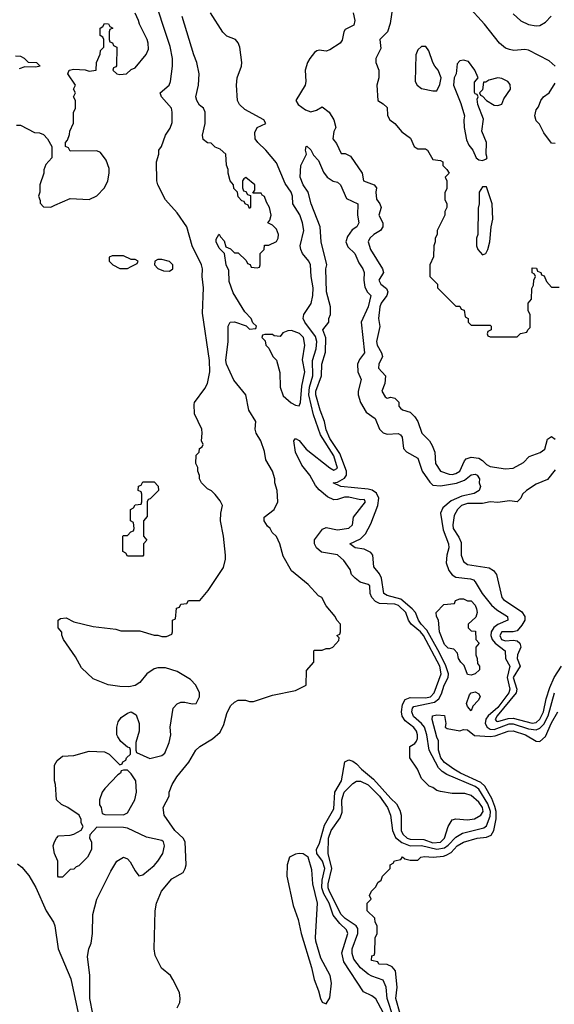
# Model space of a CAD drawing. Header units: inches. Extents: x 2671394 to 2765652, y 830470 to 955458.
# Tile 193 of 256: x 2687026 to 2689825, y 914040 to 919194. Entities that reach past the tile are written whole.
import ezdxf

# ---------------------------------------------------------------- set-up
doc = ezdxf.new("R2010")
doc.units = ezdxf.units.IN
doc.header["$MEASUREMENT"] = 0
doc.layers.add('C6981', color=7, linetype='Continuous')

msp = doc.modelspace()

# ---------------------------------------------------------------- linework, layer by layer
at = {"layer": 'C6981', "color": 2}
for points, elevation in [([(2687408.7, 913990), (2687394, 914070), (2687393.2, 914190), (2687382, 914290), (2687388.7, 914330), (2687400.4, 914359.6), (2687408, 914410), (2687409, 914510), (2687429.3, 914590), (2687502.5, 914737.5), (2687535.3, 914790), (2687569.4, 914810.6), (2687590, 914801), (2687605.2, 914785.2), (2687630, 914738), (2687650, 914712), (2687670, 914718), (2687730, 914767.3), (2687749.3, 914790), (2687775.1, 914830), (2687783.7, 914870), (2687779.3, 914890), (2687770, 914898), (2687690, 914914), (2687590, 914961.2), (2687570, 914965.2), (2687430, 914968), (2687392.7, 914927.3), (2687392, 914910), (2687402, 914890), (2687402, 914850), (2687382, 914810), (2687335.3, 914764.7), (2687321, 914759), (2687310, 914748), (2687290, 914746), (2687250, 914706), (2687230, 914706), (2687226, 914710), (2687226, 914790), (2687208, 914830), (2687202, 914870), (2687208, 914890), (2687218, 914910), (2687230, 914922), (2687290, 914924.7), (2687310, 914931.3), (2687348.4, 914951.6), (2687358, 914970), (2687348, 914990), (2687347.3, 915007.3), (2687338, 915030), (2687278, 915070), (2687245.2, 915085.2), (2687218, 915110), (2687214, 915190), (2687208.7, 915210), (2687208.9, 915291.1), (2687223.1, 915316.9), (2687250, 915338), (2687310, 915342.8), (2687390, 915364.7), (2687470, 915362), (2687494, 915350), (2687550, 915294), (2687562, 915298), (2687566, 915310), (2687582, 915318), (2687586, 915330), (2687606, 915350), (2687606, 915370), (2687602, 915382), (2687590, 915386), (2687556.4, 915416.4), (2687540.2, 915440.2), (2687535.3, 915450), (2687534, 915490), (2687542, 915518), (2687558, 915542), (2687590, 915564.7), (2687610, 915571.3), (2687635.3, 915555.3), (2687651.3, 915510), (2687651.1, 915468.9), (2687634, 915410), (2687634, 915370), (2687638, 915358), (2687707.1, 915327.1), (2687770, 915342.8), (2687785.6, 915354.4), (2687809.2, 915410), (2687817.2, 915450), (2687814, 915490), (2687829.1, 915590.9), (2687850, 915612), (2687870, 915622), (2687890, 915622), (2687930, 915612), (2687950, 915614), (2687968, 915650), (2687968, 915670), (2687948, 915710), (2687920.4, 915740.4), (2687850, 915782), (2687790, 915802), (2687750, 915802), (2687730, 915795.3), (2687692, 915770), (2687654.8, 915725.2), (2687630.8, 915709.2), (2687598, 915702), (2687550, 915702.7), (2687490, 915712.7), (2687410, 915744), (2687350, 915802), (2687318.6, 915858.6), (2687255.3, 915950), (2687247.3, 915972.7), (2687247.3, 915987.3), (2687228, 916010), (2687228, 916050), (2687240.4, 916059.6), (2687270, 916062), (2687310, 916042), (2687410, 916017.3), (2687530, 916002.8), (2687555.3, 915995.3), (2687655.3, 915995.3), (2687730, 915972), (2687750, 915972), (2687770, 915964.7), (2687794.6, 915965.4), (2687822, 915978), (2687826, 915990), (2687826, 916050), (2687842, 916058), (2687847.3, 916112.7), (2687862, 916118), (2687870, 916134), (2687902, 916138), (2687910, 916154), (2687970, 916154), (2688013.6, 916206.4), (2688092.9, 916327.1), (2688104, 916370), (2688104, 916390), (2688093.2, 916490), (2688077.2, 916570), (2688079, 916610), (2688088.7, 916650), (2688076, 916676), (2688050, 916708), (2688030, 916728), (2688010, 916738), (2687978, 916770), (2687968, 916790), (2687967.3, 916807.3), (2687958, 916830), (2687958, 916850), (2687948.7, 916870), (2687950, 916914), (2687966, 916930), (2687968, 916950), (2687982, 916958), (2687986, 916970), (2687978, 916990), (2687982, 917030), (2687979, 917050), (2687941.2, 917130), (2687940.2, 917179.8), (2687942, 917190), (2687996.2, 917263.8), (2688009.3, 917290), (2688020.9, 917350), (2688019.5, 917410), (2687983.2, 917656.8), (2687989.2, 917790), (2687981.2, 917850), (2687982.7, 917890), (2687978, 917910), (2687929.2, 918010), (2687901.2, 918110), (2687850, 918182), (2687788.7, 918250), (2687749.3, 918329.3), (2687744, 918350), (2687742, 918450), (2687754, 918490), (2687755.3, 918510), (2687768.7, 918530), (2687788.7, 918590), (2687813.6, 918626.4), (2687824.7, 918655.3), (2687825.2, 918710), (2687820.9, 918730), (2687769.2, 918790), (2687762, 918810), (2687809, 918850), (2687816, 918870), (2687827, 918950), (2687827, 918990), (2687813.1, 919053.1), (2687718.9, 919338.9)], 18), ([(2688984, 919290), (2688966.4, 919173.6), (2688951.3, 919130), (2688911.3, 919090), (2688916.9, 919043.1), (2688891, 918990), (2688891.3, 918970), (2688906, 918930), (2688906, 918890), (2688896, 918850), (2688902, 918770), (2688930, 918754), (2688950, 918734), (2688951.6, 918691.6), (2688964.7, 918670), (2688990.7, 918650.7), (2689027.1, 918607.1), (2689072.7, 918572.7), (2689092, 918530), (2689102, 918522), (2689110, 918518), (2689150, 918518), (2689162, 918510), (2689190, 918462), (2689230, 918456), (2689242, 918450), (2689242, 918430), (2689262, 918410), (2689274, 918390), (2689254, 918370), (2689262, 918350), (2689262, 918310), (2689252.7, 918287.3), (2689252.7, 918252.7), (2689262, 918230), (2689262, 918210), (2689252, 918190), (2689252, 918170), (2689212, 918090), (2689211.1, 918068.9), (2689202, 918050), (2689202, 918030), (2689194, 918010), (2689192.7, 917952.7), (2689174, 917910), (2689174, 917850), (2689214, 917810), (2689214, 917790), (2689310, 917694), (2689330, 917694), (2689338, 917678), (2689352.7, 917672.7), (2689358, 917638), (2689374, 917630), (2689374, 917610), (2689390, 917594), (2689490, 917594), (2689494, 917590), (2689494, 917570), (2689478, 917562), (2689474, 917550), (2689478, 917538), (2689490, 917534), (2689630, 917534), (2689648.4, 917551.6), (2689682, 917558), (2689686, 917570), (2689698, 917582), (2689698, 917650), (2689688, 917670), (2689688, 917710), (2689706, 917730), (2689707.3, 917787.3), (2689716.4, 917803.6), (2689718, 917830), (2689726, 917850), (2689722, 917862), (2689708.7, 917868.7), (2689710, 917894), (2689732.7, 917892.7), (2689738, 917878), (2689754, 917870), (2689758, 917858), (2689772.7, 917852.7), (2689783.6, 917823.6), (2689810, 917794), (2689850, 917794)], 14), ([(2689829.3, 918950), (2689797.7, 918977.7), (2689690, 919034.5), (2689670, 919038), (2689612.9, 919032.9), (2689590, 919037.2), (2689570, 919045.2), (2689539, 919070), (2689459, 919170), (2689370, 919268.7)], 14), ([(2687010, 918642), (2687030, 918642), (2687103.6, 918603.6), (2687130, 918602), (2687150, 918592), (2687172, 918570), (2687194, 918530), (2687194, 918470), (2687163.6, 918436.4), (2687152.7, 918407.3), (2687152, 918390), (2687131.3, 918330), (2687131.3, 918290), (2687124.7, 918270), (2687132.7, 918247.3), (2687132.7, 918232.7), (2687150, 918214), (2687190, 918212), (2687210, 918222), (2687290, 918258), (2687390, 918252), (2687430, 918272), (2687470, 918314), (2687488, 918350), (2687495.3, 918390), (2687494.6, 918414.6), (2687479, 918459), (2687450, 918498), (2687430, 918508), (2687290, 918506), (2687282, 918522), (2687266, 918530), (2687266, 918550), (2687276.4, 918563.6), (2687287.3, 918592.7), (2687288, 918610), (2687307.3, 918652.7), (2687308.4, 918708.4), (2687318, 918730), (2687318, 918770), (2687308.7, 918790), (2687318, 918810), (2687308.7, 918830), (2687318, 918850), (2687278, 918910), (2687286, 918930), (2687310, 918934), (2687368.4, 918931.6), (2687390, 918924.7), (2687426, 918930), (2687428, 918970), (2687447.3, 919012.7), (2687448.4, 919031.6), (2687466, 919050), (2687466, 919090), (2687462, 919102), (2687448, 919110), (2687448, 919150), (2687462, 919158), (2687470, 919174), (2687491.6, 919171.6), (2687498, 919158), (2687514, 919150), (2687498, 919142), (2687494, 919130), (2687494, 919090), (2687498, 919078), (2687512.7, 919072.7), (2687518, 919058), (2687534, 919050), (2687532.7, 918952.7), (2687530, 918946), (2687518, 918942), (2687514, 918930), (2687534, 918910), (2687550, 918906), (2687586, 918910), (2687610, 918932), (2687630, 918942), (2687688.9, 919011.1), (2687700.4, 919039.6), (2687699, 919070), (2687694, 919090), (2687653.2, 919170), (2687648.7, 919190), (2687630, 919228)], 22), ([(2687850, 914021), (2687863.7, 914050), (2687866, 914070), (2687862, 914102), (2687828.7, 914170), (2687815.3, 914190), (2687769.4, 914229.4), (2687735.9, 914295.9), (2687729.5, 914330), (2687735.6, 914530), (2687742.9, 914570), (2687767.9, 914632.1), (2687822.9, 914697.1), (2687882, 914730), (2687893.2, 914750), (2687897.2, 914770), (2687892.7, 914890), (2687881.2, 914910), (2687839, 914950), (2687782, 915030), (2687778, 915070), (2687808, 915130), (2687808.7, 915150), (2687824, 915190), (2687849, 915230), (2687912.5, 915307.5), (2687948.7, 915370), (2687968.7, 915390), (2688035.3, 915430), (2688075.5, 915464.5), (2688095.5, 915504.5), (2688110, 915562), (2688130, 915602), (2688150, 915622), (2688170, 915632), (2688208.4, 915631.6), (2688230, 915624.7), (2688250, 915624.7), (2688350, 915658), (2688470, 915682), (2688526, 915710), (2688527.3, 915787.3), (2688566, 915830), (2688566, 915890), (2688570, 915894), (2688610, 915894), (2688630, 915902), (2688650, 915902), (2688666, 915910), (2688696.4, 915943.6), (2688698, 915958), (2688686, 915970), (2688702, 915978), (2688706, 915990), (2688706, 916030), (2688686, 916050), (2688678, 916070), (2688630, 916126), (2688608.4, 916168.4), (2688590, 916178), (2688536.5, 916236.5), (2688449.1, 916309.1), (2688405.6, 916385.6), (2688388.7, 916450), (2688370, 916488), (2688348, 916510), (2688338, 916530), (2688323.1, 916543.1), (2688306, 916570), (2688306, 916590), (2688358, 916630), (2688378, 916670), (2688374, 916730), (2688362, 916770), (2688362, 916790), (2688349, 916830), (2688315.3, 916890), (2688307.3, 916932.7), (2688289, 916990), (2688264, 917030), (2688259, 917050), (2688262, 917090), (2688225.2, 917150), (2688209.5, 917229.5), (2688147.3, 917307.3), (2688109.7, 917389.7), (2688105.1, 917410), (2688118, 917510), (2688118, 917590), (2688128.9, 917611.1), (2688150, 917612), (2688212, 917592), (2688230, 917574), (2688262, 917578), (2688266, 917590), (2688247.3, 917607.3), (2688238, 917630), (2688204.7, 917664.7), (2688143.7, 917763.7), (2688122.5, 917822.5), (2688121.2, 917881.2), (2688106.6, 917910), (2688098, 917970), (2688070, 917998), (2688054, 918030), (2688055.3, 918044.7), (2688068, 918070), (2688070.9, 918070.9), (2688076.9, 918056.9), (2688096, 918036), (2688105.4, 918005.4), (2688130, 917994), (2688150, 917974), (2688170, 917974), (2688212.7, 917932.7), (2688218, 917918), (2688232.7, 917912.7), (2688238, 917898), (2688270, 917894), (2688282, 917898), (2688286, 917910), (2688286, 917970), (2688306, 917990), (2688307.3, 918012.7), (2688330, 918014), (2688370, 918032), (2688379, 918050), (2688382, 918070), (2688370, 918098), (2688350, 918118), (2688326, 918130), (2688335.3, 918144.7), (2688342, 918170), (2688333.2, 918210), (2688318, 918238), (2688308.4, 918268.4), (2688295.3, 918275.3), (2688290, 918286), (2688246, 918286), (2688258, 918302), (2688258, 918330), (2688210, 918368), (2688199.6, 918360.4), (2688192, 918350), (2688192.7, 918312.7), (2688198, 918298), (2688210, 918294), (2688218, 918278), (2688234, 918274), (2688234, 918210), (2688230, 918206), (2688222, 918222), (2688206, 918230), (2688202, 918242), (2688190, 918246), (2688170, 918266), (2688166, 918290), (2688148, 918310), (2688146, 918330), (2688128, 918350), (2688118, 918390), (2688118, 918410), (2688108.4, 918431.6), (2688106, 918490), (2688076.4, 918516.4), (2688050, 918526), (2688028, 918548), (2688010, 918548.7), (2687986.3, 918566.3), (2687982.7, 918590), (2687997.2, 918650), (2687998, 918710), (2687988.7, 918730), (2687966.8, 918746.8), (2687953.2, 918770), (2687949.2, 918790), (2687962.7, 918850), (2687965.2, 918910), (2687953.2, 918970), (2687937.2, 919010), (2687877, 919210)], 14), ([(2688930, 913997.2), (2688890, 914069.2), (2688870, 914085.2), (2688825.6, 914105.6), (2688723, 914263), (2688713.6, 914310), (2688743.7, 914410), (2688738, 914430), (2688702.2, 914462.2), (2688667, 914507), (2688645.6, 914570), (2688619.1, 914619.1), (2688608.2, 914650), (2688608.9, 914690), (2688624.5, 914750), (2688610.8, 914790), (2688582.6, 914830), (2688579.7, 914850), (2688596.3, 914883.7), (2688622.2, 914977.8), (2688670, 915062.8), (2688675.6, 915150), (2688711, 915210), (2688729, 915310), (2688750, 915318.8), (2688770, 915313.4), (2688790, 915299.1), (2688815.8, 915270), (2688878.9, 915218.9), (2688970, 915116.4), (2688999.1, 915090), (2689016.7, 915056.7), (2689023, 915030), (2689023.7, 914950), (2689032.7, 914930), (2689055.5, 914910), (2689070, 914904.2), (2689142, 914902), (2689190, 914885.6), (2689230, 914888.1), (2689249.5, 914910), (2689269.3, 914970.7), (2689290, 915004.7), (2689310, 915011.3), (2689370, 915005.5), (2689408, 915010), (2689441.2, 915030), (2689452.8, 915050), (2689449.3, 915070), (2689430, 915098), (2689390, 915133.2), (2689356.9, 915143.1), (2689290, 915142.7), (2689230, 915153.2), (2689210, 915159), (2689190, 915174), (2689170, 915182), (2689130, 915222), (2689109, 915270), (2689068.7, 915330), (2689068, 915390), (2689094.6, 915405.4), (2689103.1, 915416.9), (2689109, 915431), (2689109.2, 915450), (2689103.7, 915470), (2689090, 915489.2), (2689043.8, 915523.8), (2689027.8, 915547.8), (2689025.1, 915570), (2689031.2, 915610), (2689045.1, 915634.9), (2689070, 915646.3), (2689150, 915643.5), (2689176.3, 915650), (2689195.3, 915670), (2689233.5, 915770), (2689225.8, 915810), (2689140.8, 915970), (2689125.4, 915990), (2689075.1, 916030), (2689061.6, 916050), (2689047.6, 916090), (2689010, 916128), (2688990, 916133.8), (2688910, 916137.7), (2688888.5, 916148.5), (2688869.5, 916170), (2688860.7, 916190), (2688859, 916230), (2688850, 916237.2), (2688809.5, 916249.5), (2688782, 916270), (2688764, 916290), (2688756.5, 916316.5), (2688723.2, 916363.2), (2688690, 916391.8), (2688606.6, 916406.6), (2688579.3, 916430), (2688569.3, 916450), (2688569.5, 916470.5), (2688612.3, 916527.7), (2688630, 916534.8), (2688690, 916524), (2688750, 916531.3), (2688768.7, 916550), (2688774, 916590), (2688837.2, 916670), (2688830, 916682), (2688810, 916681.2), (2688750, 916694.3), (2688726.3, 916693.7), (2688690, 916682), (2688670, 916680.9), (2688636.9, 916696.9), (2688593.6, 916733.6), (2688575.4, 916755.4), (2688546, 916810), (2688502.6, 916862.6), (2688469.5, 916930), (2688462, 916990), (2688470, 917002), (2688490, 916991), (2688526.3, 916946.3), (2688650, 916848.8), (2688670, 916836.4), (2688690, 916846), (2688671.6, 916910), (2688601, 917021), (2688564.7, 917124.7), (2688540.6, 917230), (2688542.6, 917270), (2688561.2, 917330), (2688559.8, 917410), (2688579.2, 917470), (2688581.4, 917510), (2688574.7, 917534.7), (2688519.6, 917610), (2688509.6, 917630), (2688514.5, 917650), (2688552.3, 917707.7), (2688561.1, 917750), (2688563.5, 917790), (2688551.6, 917850), (2688548, 917910), (2688540.5, 917930), (2688507.6, 917970), (2688497.6, 917990), (2688494, 918010), (2688513.6, 918090), (2688507.6, 918130), (2688492.5, 918172.5), (2688457, 918230), (2688454, 918270), (2688447, 918290), (2688415.4, 918335.4), (2688370, 918444), (2688315.1, 918510), (2688272.3, 918550), (2688259.3, 918570), (2688257.2, 918602.8), (2688268.7, 918630), (2688314, 918650), (2688304, 918670), (2688204.2, 918724.2), (2688176.2, 918750), (2688166, 918770), (2688162, 918850), (2688165.1, 918890), (2688187.3, 918950), (2688189.6, 918970), (2688178.7, 919050), (2688170, 919073.2), (2688156, 919090), (2688110, 919108), (2688090, 919128), (2688025.2, 919230)], 10), ([(2688772.7, 919230), (2688780.5, 919190), (2688775.5, 919164.5), (2688730, 919142.7), (2688722.4, 919130), (2688714.4, 919085.6), (2688704, 919070), (2688650, 919036), (2688630, 919028.7), (2688593.6, 919033.6), (2688581, 919030), (2688570, 919022.7), (2688544.4, 918990), (2688533, 918970), (2688520.5, 918930), (2688524.7, 918870), (2688521, 918850), (2688471.3, 918770), (2688484.7, 918750), (2688522.5, 918722.5), (2688550, 918711), (2688580.2, 918719.8), (2688610, 918738), (2688646, 918710), (2688670.8, 918670), (2688681, 918630), (2688671.6, 918608.4), (2688666, 918570), (2688685.4, 918545.4), (2688710, 918494), (2688730, 918494), (2688758.8, 918478.8), (2688818.8, 918390), (2688826, 918350), (2688882, 918330), (2688894, 918314), (2688890.7, 918290), (2688894, 918254), (2688912, 918230), (2688918, 918210), (2688906.8, 918170), (2688926.8, 918130), (2688927.3, 918110), (2688914.8, 918090), (2688880.7, 918070), (2688859.1, 918050), (2688850.7, 918030), (2688862, 917990), (2688925.5, 917890), (2688930.4, 917869.6), (2688907.3, 917830), (2688917.3, 917810), (2688945.9, 917785.9), (2688954.4, 917770), (2688948.7, 917750), (2688918.9, 917710), (2688911.8, 917690), (2688904.9, 917630), (2688912.4, 917587.6), (2688894, 917510), (2688897.3, 917490), (2688921, 917450), (2688926, 917430), (2688906, 917390), (2688904.7, 917370), (2688942, 917330), (2688938, 917290), (2688922, 917250), (2688939.6, 917219.6), (2688950, 917212), (2688970, 917218), (2688990, 917212), (2689010.9, 917190.9), (2689012, 917170), (2689019.6, 917159.6), (2689031.1, 917151.1), (2689070, 917138.8), (2689095.2, 917115.2), (2689110.8, 917090), (2689131.3, 917030), (2689171.3, 916990), (2689184.9, 916964.9), (2689198.8, 916930), (2689202.8, 916870), (2689230, 916831.3), (2689274.6, 916814.6), (2689290, 916812.7), (2689310, 916817.6), (2689330, 916830.7), (2689355.1, 916884.9), (2689364.4, 916895.6), (2689390, 916903.8), (2689430, 916898), (2689450, 916885.5), (2689470, 916864.9), (2689490, 916855.3), (2689570, 916842), (2689610, 916846.7), (2689664.7, 916875.3), (2689693.3, 916906.7), (2689751.5, 916928.5), (2689774.8, 916945.2), (2689790, 916998), (2689810, 917011.3), (2689830, 916998)], 10), ([(2689610, 919224.9), (2689650, 919188), (2689690, 919167.7), (2689730, 919160.7), (2689750, 919162.8), (2689778.6, 919181.4), (2689808.4, 919211.6)], 14), ([(2687003.6, 919003.6), (2687030, 919002), (2687050, 918992), (2687070, 918972), (2687114, 918970), (2687134, 918950), (2687110, 918945.2), (2687052.7, 918947.3), (2687023.6, 918936.4)], 22), ([(2689830, 918546), (2689810, 918548), (2689770, 918602), (2689747, 918647), (2689730, 918664), (2689722.7, 918690), (2689730, 918722), (2689743.1, 918736.9), (2689755.3, 918770), (2689769.4, 918790.6), (2689799, 918810), (2689830, 918862)], 14), ([(2688984.1, 913970), (2688949.8, 914070), (2688945.6, 914130), (2688930, 914166), (2688870, 914187.1), (2688850, 914198.5), (2688810, 914231.2), (2688776.4, 914276.4), (2688766.3, 914306.3), (2688767.1, 914330), (2688796.1, 914410), (2688796.1, 914436.1), (2688788.2, 914450), (2688730, 914489.8), (2688709.8, 914510), (2688647.3, 914630), (2688641.6, 914650), (2688640.8, 914670), (2688660.8, 914750), (2688641.1, 914830), (2688643.5, 914910), (2688657.7, 914950), (2688703.6, 915016.4), (2688714.9, 915045.1), (2688712.6, 915110), (2688725.1, 915150), (2688770, 915196.3), (2688790, 915208), (2688810, 915208.2), (2688850, 915188.5), (2688910.2, 915130), (2688952.6, 915070), (2688966.7, 915030), (2688977.8, 914950), (2688993.1, 914913.1), (2689026.1, 914886.1), (2689070, 914870.2), (2689130, 914871.6), (2689210, 914851.6), (2689250, 914859.8), (2689270, 914873.6), (2689310, 914914.9), (2689345.1, 914934.9), (2689456.9, 914963.1), (2689470, 914974.4), (2689490, 915024), (2689491.2, 915050), (2689477.9, 915090), (2689430, 915165.3), (2689410, 915179.8), (2689262.4, 915242.4), (2689237.8, 915257.8), (2689218, 915278), (2689170.7, 915370), (2689158.2, 915450), (2689145.8, 915490), (2689130.5, 915510.5), (2689087.2, 915547.2), (2689078.5, 915570), (2689082, 915590), (2689090, 915599.5), (2689197.7, 915622.3), (2689220.8, 915639.2), (2689235.3, 915664.7), (2689248.9, 915710), (2689269.8, 915750), (2689271.1, 915770), (2689256.2, 915816.2), (2689215.8, 915895.8), (2689157.6, 915997.6), (2689127.7, 916030), (2689114.2, 916050), (2689097.6, 916090), (2689081, 916110), (2689021, 916161), (2688950, 916179.7), (2688932, 916190), (2688921.1, 916270), (2688910, 916292.3), (2688880.7, 916330), (2688875.1, 916390), (2688865.1, 916405.1), (2688830, 916422), (2688782, 916430), (2688755.3, 916450), (2688810, 916475.5), (2688836.9, 916503.1), (2688864.4, 916555.6), (2688901.1, 916650), (2688905.7, 916690), (2688894.5, 916714.5), (2688870.8, 916730.8), (2688850, 916736.4), (2688708, 916750), (2688668, 916770), (2688690, 916772.7), (2688726.4, 916793.6), (2688738, 916810), (2688737.7, 916830), (2688702.7, 916922.7), (2688650, 917001.6), (2688630, 917046.6), (2688622.6, 917090), (2688598.9, 917150), (2688577.4, 917230), (2688577.4, 917250), (2688606.9, 917330), (2688608, 917390), (2688626.7, 917453.3), (2688628.2, 917528.2), (2688614, 917570), (2688644, 917610), (2688645.2, 917630), (2688654, 917650), (2688654, 917690), (2688632.7, 917770), (2688629.4, 917890), (2688634, 917910), (2688605.2, 918030), (2688599, 918110), (2688552.7, 918230), (2688537.2, 918290), (2688510, 918328.7), (2688495.3, 918370), (2688498, 918430), (2688528, 918490), (2688522, 918510), (2688526, 918530), (2688530, 918531.3), (2688550, 918512), (2688564.5, 918484.5), (2688590, 918456), (2688616.3, 918396.3), (2688636, 918370), (2688667.7, 918347.7), (2688690, 918342.8), (2688706, 918330), (2688738, 918258), (2688796, 918230), (2688794, 918170), (2688801, 918130), (2688791, 918110), (2688767.1, 918092.9), (2688741.6, 918058.4), (2688734, 918030), (2688744.1, 918004.1), (2688780.7, 917970), (2688800.9, 917920.9), (2688822, 917890), (2688830.4, 917870), (2688828.2, 917830), (2688834, 917794), (2688847.1, 917767.1), (2688864.7, 917750), (2688850.4, 917690), (2688814, 917610), (2688832.2, 917450), (2688805.7, 917414.3), (2688794.9, 917390), (2688797, 917350), (2688814, 917310), (2688798, 917250), (2688798, 917230), (2688810.4, 917190), (2688839.9, 917139.9), (2688887, 917107), (2688910, 917050.8), (2688930, 917030.5), (2688950, 917023.8), (2689007.7, 917027.7), (2689019.9, 917019.9), (2689027.9, 917007.9), (2689035.8, 916950), (2689051.5, 916931.5), (2689110, 916898.8), (2689134, 916830), (2689172.7, 916772.7), (2689190, 916756.4), (2689230, 916753.1), (2689312.8, 916767.2), (2689355.8, 916784.2), (2689390, 916810.7), (2689410, 916814.8), (2689422, 916810), (2689434, 916790), (2689432, 916770), (2689438, 916750), (2689431.3, 916730), (2689405.8, 916714.2), (2689341, 916699), (2689284.9, 916675.1), (2689241.6, 916638.4), (2689228.8, 916610), (2689242.8, 916522.8), (2689271.8, 916450), (2689273.4, 916430), (2689262.6, 916390), (2689259.6, 916350), (2689273.7, 916310), (2689290, 916288.2), (2689310, 916276.5), (2689387.2, 916267.2), (2689401.3, 916261.3), (2689411.6, 916251.6), (2689447.6, 916190), (2689496.5, 916130), (2689524.8, 916104.8), (2689579.3, 916070), (2689582, 916050), (2689530, 916027.8), (2689507.8, 916012.2), (2689494, 915990), (2689492.9, 915970), (2689500.2, 915950), (2689516.1, 915930), (2689568.4, 915890), (2689570.3, 915850), (2689591.5, 915810), (2689578.6, 915750), (2689592.7, 915690), (2689587.3, 915670), (2689530, 915594.2), (2689478.9, 915550), (2689466.9, 915533.1), (2689463.8, 915510), (2689473.1, 915490), (2689490, 915479.3), (2689510, 915478.6), (2689588.1, 915508.1), (2689610, 915507.8), (2689690, 915482.2), (2689730, 915476.2), (2689750, 915485.5), (2689770, 915505.5), (2689792.9, 915550), (2689826.5, 915670)], 6), ([(2689830, 916837.2), (2689790, 916786.6), (2689730, 916761.6), (2689678.8, 916730), (2689658.8, 916710), (2689650, 916688.7), (2689630.5, 916669.5), (2689590, 916676), (2689530, 916667), (2689490, 916669.5), (2689450, 916661.3), (2689370, 916661.7), (2689339.1, 916650), (2689330, 916642), (2689318, 916630), (2689301.3, 916598.7), (2689294.4, 916550), (2689296.4, 916530), (2689325.9, 916485.9), (2689337.6, 916457.6), (2689338, 916390), (2689350, 916358), (2689370, 916342.8), (2689484.5, 916324.5), (2689506, 916310), (2689522.8, 916290), (2689550.8, 916170), (2689558.5, 916158.5), (2689654.3, 916094.3), (2689670.6, 916070), (2689670.5, 916050), (2689656, 916024), (2689630, 915995.1), (2689610, 915989.3), (2689550.5, 915989.5), (2689539.5, 915970), (2689548.8, 915950), (2689570, 915942.3), (2689610, 915946), (2689630, 915942), (2689644, 915930), (2689650.6, 915910), (2689633, 915870), (2689630.5, 915850), (2689645.7, 915810), (2689609.4, 915750), (2689629.2, 915690), (2689625.8, 915670), (2689526.7, 915550), (2689515.5, 915530), (2689522.7, 915522.7), (2689530, 915521.1), (2689583.4, 915536.6), (2689610, 915537.1), (2689710, 915511.3), (2689730, 915515.8), (2689750, 915532), (2689767.8, 915570), (2689781.7, 915638.3), (2689801, 915699), (2689824.7, 915750), (2689863.5, 915810)], 10), ([(2689018.3, 913990), (2688995.1, 914070), (2689002.6, 914130), (2688994.5, 914214.5), (2688976, 914236), (2688950, 914249), (2688906, 914250), (2688902, 914262), (2688868.7, 914270), (2688870, 914294), (2688882, 914298), (2688886, 914310), (2688887.3, 914387.3), (2688898, 914410), (2688898, 914450), (2688888, 914470), (2688886, 914490), (2688846, 914530), (2688846, 914570), (2688866, 914590), (2688858, 914610), (2688868.4, 914631.6), (2688890, 914654), (2688902, 914678), (2688918, 914690), (2688926, 914710), (2688966, 914750), (2688966, 914770), (2688982, 914778), (2688988.4, 914791.6), (2689022, 914798), (2689030, 914811.3), (2689042, 914802), (2689070, 914794), (2689110, 914794), (2689126, 914810), (2689146, 914814), (2689190.3, 914810.3), (2689244.9, 914815.1), (2689259.7, 914820.3), (2689285.2, 914834.8), (2689317, 914870), (2689350, 914888), (2689422, 914910), (2689470, 914914.6), (2689495.2, 914924.8), (2689508.5, 914950), (2689520.9, 915010), (2689521.2, 915050), (2689514.5, 915074.5), (2689498, 915118), (2689461.4, 915181.4), (2689441, 915201), (2689333.2, 915250), (2689299.3, 915270), (2689250, 915306), (2689231.8, 915330), (2689219.5, 915370), (2689219.3, 915419.3), (2689210, 915438), (2689185.2, 915530), (2689188, 915550), (2689210, 915556), (2689250, 915552), (2689258, 915510), (2689254, 915490), (2689263.6, 915483.6), (2689330, 915472), (2689350, 915478), (2689370, 915476), (2689407.3, 915447.3), (2689490, 915440.9), (2689515.2, 915444.8), (2689584, 915470), (2689610, 915471.3), (2689674, 915450), (2689730, 915418), (2689750, 915416.3), (2689778.9, 915441.1), (2689810, 915512.4), (2689844.5, 915570)], 2), ([(2687015.3, 914775.3), (2687038, 914758), (2687074, 914714), (2687110.7, 914650.7), (2687164, 914530), (2687202.8, 914470), (2687210.8, 914450), (2687227.3, 914330), (2687293.7, 914173.7), (2687338, 913970)], 18)]:
    msp.add_lwpolyline(points, dxfattribs=dict(at, elevation=elevation))
for points, elevation in [([(2689130, 919054), (2689110, 919035.3), (2689100.7, 919010), (2689096.3, 918870), (2689106.8, 918850), (2689130, 918834), (2689190, 918821), (2689210, 918822), (2689226.3, 918853.7), (2689233.2, 918890), (2689217.2, 918930), (2689199, 918950), (2689189, 918970), (2689168.7, 919030), (2689152.7, 919052.7)], 18), ([(2689350, 918982), (2689330, 918978), (2689316.9, 918963.1), (2689310.6, 918910), (2689300.7, 918890), (2689297.3, 918850), (2689335.5, 918755.5), (2689354.8, 918690), (2689350.8, 918670), (2689354, 918630), (2689365.2, 918565.2), (2689376.8, 918536.8), (2689398, 918510), (2689416, 918470), (2689430, 918460.7), (2689450, 918456), (2689470, 918464.7), (2689474, 918470), (2689469, 918489), (2689469.3, 918550), (2689446, 918610), (2689453.6, 918673.6), (2689424, 918750), (2689422, 918778), (2689426, 918790), (2689422, 918802), (2689410, 918806), (2689407.3, 918812.7), (2689407.3, 918867.3), (2689426, 918890), (2689408.7, 918930), (2689375.3, 918975.3)], 18), ([(2689530, 918889.2), (2689482.8, 918877.2), (2689466, 918866), (2689454, 918866), (2689450, 918826), (2689434, 918810), (2689438, 918798), (2689450, 918794), (2689470.7, 918770.7), (2689510, 918746), (2689530, 918744.7), (2689550, 918752), (2689561.5, 918778.5), (2689596, 918830), (2689594.5, 918854.5), (2689582, 918870), (2689550, 918885.2)], 18), ([(2689470, 918318), (2689450, 918318), (2689432, 918290), (2689431.3, 918230), (2689426.4, 918206.4), (2689424.7, 918070), (2689418, 918050), (2689418, 918010), (2689424.7, 917990), (2689450, 917962), (2689466, 917970), (2689478, 917990), (2689488.4, 918031.6), (2689495.3, 918110), (2689504, 918150), (2689499, 918230)], 18), ([(2687570, 917958), (2687510, 917958), (2687494, 917950), (2687494, 917930), (2687514, 917910), (2687550, 917892), (2687590, 917892), (2687610, 917902), (2687642, 917918), (2687646, 917930), (2687630, 917938), (2687610, 917938)], 22), ([(2687770, 917938), (2687750, 917938), (2687734, 917930), (2687732, 917910), (2687750, 917892), (2687779.6, 917879.6), (2687810, 917878), (2687828, 917890), (2687828, 917910), (2687810, 917928)], 22), ([(2688450, 917566.3), (2688430, 917565.6), (2688404.7, 917555.3), (2688390, 917535.3), (2688358, 917538), (2688350, 917546), (2688310, 917546), (2688298, 917542), (2688294, 917530), (2688312, 917512), (2688314, 917490), (2688330, 917474), (2688352, 917430), (2688370.8, 917410.8), (2688387.3, 917347.3), (2688390.4, 917270), (2688405.3, 917225.3), (2688447.5, 917187.5), (2688470, 917176), (2688490, 917172), (2688497.2, 917190), (2688503.8, 917276.2), (2688519.1, 917350), (2688507.2, 917412.8), (2688519.5, 917490), (2688512.3, 917530), (2688491, 917551)], 14), ([(2687590, 916386), (2687582, 916402), (2687566, 916410), (2687566, 916490), (2687570, 916494), (2687590, 916494), (2687607.3, 916512.7), (2687622, 916518), (2687626, 916530), (2687622, 916562), (2687606, 916570), (2687606, 916630), (2687622, 916638), (2687630, 916654), (2687662, 916658), (2687666, 916670), (2687666, 916710), (2687662, 916722), (2687646, 916730), (2687647.3, 916752.7), (2687662, 916758), (2687670, 916774), (2687730, 916774), (2687751.6, 916751.6), (2687752, 916730), (2687710, 916686), (2687698, 916682), (2687694, 916670), (2687692.7, 916592.7), (2687674, 916570), (2687674, 916490), (2687692, 916470), (2687674, 916450), (2687674, 916390), (2687670, 916386)], 18), ([(2689390, 915762), (2689370, 915766), (2689352.7, 915812.7), (2689335.3, 915830), (2689324, 915850), (2689318, 915878), (2689299, 915899), (2689270, 915904), (2689250, 915924), (2689224, 915990), (2689218, 916050), (2689208, 916070), (2689206, 916090), (2689247.3, 916132.7), (2689302, 916138), (2689307.3, 916152.7), (2689330, 916162), (2689350, 916162), (2689370, 916152), (2689390, 916151.3), (2689411, 916130), (2689418, 916110), (2689422, 916090), (2689414, 916066), (2689374, 916030), (2689374, 916010), (2689390, 915994), (2689412.7, 915992.7), (2689414, 915950), (2689431.3, 915930), (2689414, 915910), (2689414, 915870), (2689422, 915850), (2689423.6, 915823.6), (2689434, 915810), (2689434, 915790), (2689410, 915769)], 2), ([(2689390, 915575.3), (2689370, 915598), (2689365.6, 915614.4), (2689380.9, 915659.1), (2689389.1, 915670.9), (2689410, 915676), (2689430, 915664.7), (2689437.3, 915650), (2689426.8, 915630), (2689399.1, 915600.9)], 2), ([(2687590, 915266), (2687570, 915266), (2687558, 915262), (2687554, 915250), (2687539.6, 915240.4), (2687471.3, 915170), (2687458, 915150), (2687444.7, 915110), (2687444.7, 915084.7), (2687452, 915070), (2687458, 915038), (2687472.7, 915032.7), (2687570, 915032), (2687590, 915042), (2687629.3, 915110.7), (2687637.2, 915150), (2687634, 915210), (2687610, 915246)], 18), ([(2688489.7, 914829.7), (2688470, 914825.7), (2688439.3, 914810), (2688426.7, 914770), (2688424.9, 914710), (2688458, 914558), (2688484.7, 914484.7), (2688500.5, 914410), (2688553.2, 914233.2), (2688567.3, 914170), (2688591, 914110), (2688601, 914070), (2688610, 914052), (2688630, 914042), (2688650, 914074), (2688659.3, 914150), (2688652.3, 914190), (2688602, 914282), (2688577, 914370), (2688574.5, 914390), (2688584.5, 914570), (2688561.6, 914670), (2688555.5, 914744.5), (2688536.3, 914810), (2688510, 914828)], 14)]:
    msp.add_lwpolyline(points, close=True, dxfattribs=dict(at, elevation=elevation))

doc.saveas('drawing.dxf')
